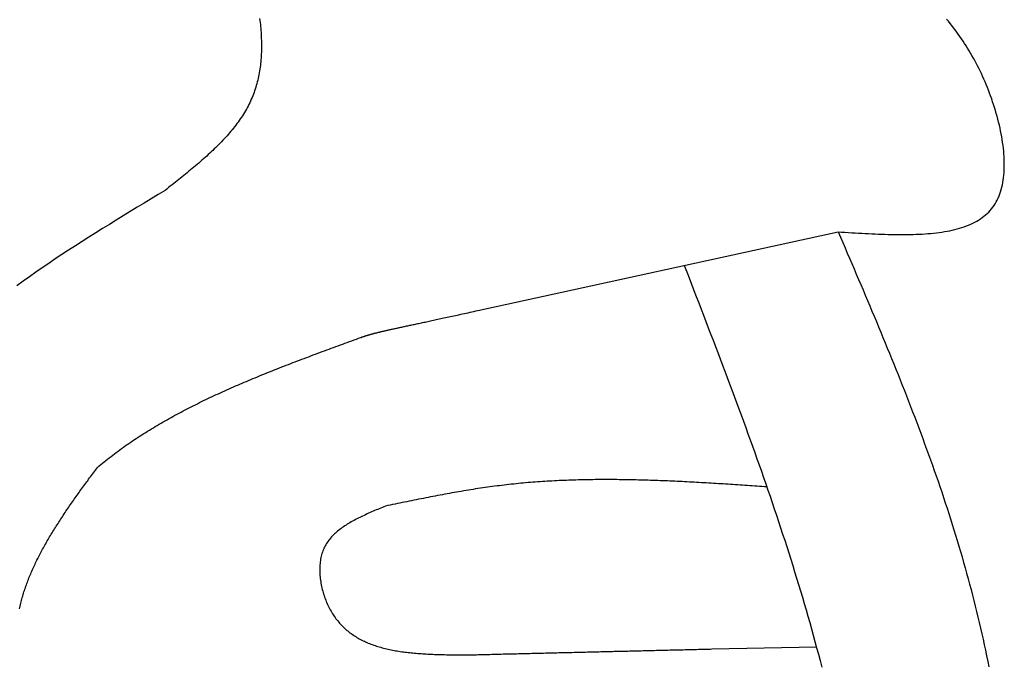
# Model space of a CAD drawing. Extents: x 562 to 7231, y 5667 to 12126.
# Tile 55 of 69: x 5613 to 5877, y 9215 to 9389. Entities that reach past the tile are written whole.
import ezdxf

# ---------------------------------------------------------------- set-up
doc = ezdxf.new("R2010")
doc.units = 0
doc.layers.add('CAR', color=10, linetype='CONTINUOUS')

msp = doc.modelspace()

# ---------------------------------------------------------------- linework, layer by layer
at = {"layer": 'CAR'}
for p, q in [((5735.651, 9310.647), (5832.369, 9331.74)), ((5798.467, 9219.85), (5826.5, 9220.381))]:
    msp.add_line(p, q, dxfattribs=at)
for points in [[(5677.06, 9389.03, 0), (5677.12, 9388.48, 0), (5677.19, 9387.93, 0), (5677.25, 9387.39, 0), (5677.3, 9386.85, 0), (5677.35, 9386.31, 0), (5677.39, 9385.77, 0), (5677.43, 9385.23, 0), (5677.46, 9384.7, 0), (5677.49, 9384.17, 0), (5677.51, 9383.64, 0), (5677.53, 9383.11, 0), (5677.55, 9382.58, 0), (5677.55, 9382.05, 0), (5677.55, 9381.53, 0), (5677.55, 9381.01, 0), (5677.54, 9380.49, 0), (5677.53, 9379.97, 0), (5677.5, 9379.46, 0), (5677.48, 9378.94, 0), (5677.44, 9378.43, 0), (5677.4, 9377.92, 0), (5677.36, 9377.41, 0), (5677.31, 9376.91, 0), (5677.25, 9376.41, 0), (5677.18, 9375.9, 0), (5677.11, 9375.41, 0), (5677.04, 9374.91, 0), (5676.95, 9374.42, 0), (5676.86, 9373.92, 0), (5676.76, 9373.44, 0), (5676.66, 9372.95, 0), (5676.54, 9372.46, 0), (5676.42, 9371.98, 0), (5676.3, 9371.5, 0), (5676.16, 9371.03, 0), (5676.02, 9370.55, 0), (5675.88, 9370.08, 0), (5675.72, 9369.61, 0), (5675.56, 9369.15, 0), (5675.38, 9368.68, 0), (5675.21, 9368.22, 0), (5675.02, 9367.76, 0), (5674.82, 9367.31, 0), (5674.62, 9366.85, 0), (5674.41, 9366.4, 0), (5674.19, 9365.96, 0), (5673.96, 9365.51, 0), (5673.73, 9365.07, 0), (5673.49, 9364.63, 0), (5673.24, 9364.2, 0), (5672.98, 9363.76, 0), (5672.71, 9363.33, 0), (5672.44, 9362.9, 0), (5672.16, 9362.48, 0), (5671.87, 9362.05, 0), (5671.58, 9361.63, 0), (5671.28, 9361.21, 0), (5670.97, 9360.79, 0), (5670.66, 9360.38, 0), (5670.34, 9359.97, 0), (5670.02, 9359.56, 0), (5669.69, 9359.15, 0), (5669.35, 9358.74, 0), (5669.01, 9358.34, 0), (5668.66, 9357.94, 0), (5668.3, 9357.53, 0), (5667.94, 9357.14, 0), (5667.58, 9356.74, 0), (5667.21, 9356.34, 0), (5666.84, 9355.95, 0), (5666.46, 9355.56, 0), (5666.07, 9355.17, 0), (5665.68, 9354.78, 0), (5665.29, 9354.39, 0), (5664.89, 9354.01, 0), (5664.49, 9353.62, 0), (5664.09, 9353.24, 0), (5663.68, 9352.86, 0), (5663.27, 9352.48, 0), (5662.85, 9352.1, 0), (5662.43, 9351.72, 0), (5662.01, 9351.35, 0), (5661.58, 9350.97, 0), (5661.15, 9350.6, 0), (5660.72, 9350.22, 0), (5660.29, 9349.85, 0), (5659.85, 9349.48, 0), (5659.41, 9349.11, 0), (5658.97, 9348.74, 0), (5658.53, 9348.37, 0), (5658.08, 9348, 0), (5657.63, 9347.63, 0), (5657.18, 9347.26, 0), (5656.73, 9346.9, 0), (5656.28, 9346.53, 0), (5655.82, 9346.17, 0), (5655.37, 9345.8, 0), (5654.91, 9345.44, 0), (5654.45, 9345.07, 0), (5654, 9344.71, 0), (5653.54, 9344.34, 0), (5653.08, 9343.98, 0), (5652.62, 9343.61, 0), (5652.16, 9343.25, 0), (5651.7, 9342.89, 0)], [(5832.37, 9331.74, 0), (5833.27, 9331.68, 0), (5834.17, 9331.63, 0), (5835.08, 9331.57, 0), (5835.98, 9331.52, 0), (5836.88, 9331.47, 0), (5837.77, 9331.41, 0), (5838.67, 9331.36, 0), (5839.56, 9331.32, 0), (5840.45, 9331.27, 0), (5841.34, 9331.23, 0), (5842.23, 9331.19, 0), (5843.11, 9331.15, 0), (5843.98, 9331.12, 0), (5844.86, 9331.09, 0), (5845.72, 9331.07, 0), (5846.59, 9331.05, 0), (5847.44, 9331.03, 0), (5848.29, 9331.02, 0), (5849.14, 9331.02, 0), (5849.98, 9331.02, 0), (5850.81, 9331.03, 0), (5851.64, 9331.04, 0), (5852.46, 9331.06, 0), (5853.27, 9331.09, 0), (5854.07, 9331.12, 0), (5854.86, 9331.17, 0), (5855.65, 9331.22, 0), (5856.42, 9331.27, 0), (5857.19, 9331.34, 0), (5857.95, 9331.42, 0), (5858.69, 9331.5, 0), (5859.43, 9331.6, 0), (5860.16, 9331.7, 0), (5860.87, 9331.81, 0), (5861.58, 9331.94, 0), (5862.27, 9332.07, 0), (5862.95, 9332.22, 0), (5863.61, 9332.38, 0), (5864.27, 9332.54, 0), (5864.91, 9332.72, 0), (5865.54, 9332.92, 0), (5866.15, 9333.12, 0), (5866.75, 9333.34, 0), (5867.34, 9333.57, 0), (5867.91, 9333.81, 0), (5868.47, 9334.07, 0), (5869.01, 9334.34, 0), (5869.53, 9334.63, 0), (5870.04, 9334.93, 0), (5870.53, 9335.24, 0), (5871.01, 9335.58, 0), (5871.47, 9335.92, 0), (5871.91, 9336.28, 0), (5872.33, 9336.66, 0), (5872.74, 9337.05, 0), (5873.12, 9337.47, 0), (5873.49, 9337.89, 0), (5873.84, 9338.34, 0), (5874.17, 9338.8, 0), (5874.48, 9339.28, 0), (5874.77, 9339.78, 0), (5875.04, 9340.3, 0), (5875.29, 9340.83, 0), (5875.52, 9341.38, 0), (5875.74, 9341.94, 0), (5875.93, 9342.52, 0), (5876.11, 9343.12, 0), (5876.27, 9343.73, 0), (5876.41, 9344.35, 0), (5876.53, 9344.98, 0), (5876.64, 9345.63, 0), (5876.73, 9346.29, 0), (5876.8, 9346.96, 0), (5876.86, 9347.65, 0), (5876.9, 9348.34, 0), (5876.92, 9349.04, 0), (5876.93, 9349.75, 0), (5876.93, 9350.47, 0), (5876.9, 9351.2, 0), (5876.87, 9351.94, 0), (5876.82, 9352.68, 0), (5876.76, 9353.43, 0), (5876.68, 9354.19, 0), (5876.59, 9354.95, 0), (5876.48, 9355.72, 0), (5876.37, 9356.49, 0), (5876.24, 9357.27, 0), (5876.1, 9358.04, 0), (5875.94, 9358.83, 0), (5875.78, 9359.61, 0), (5875.6, 9360.39, 0), (5875.41, 9361.18, 0), (5875.21, 9361.97, 0), (5875, 9362.75, 0), (5874.78, 9363.54, 0), (5874.55, 9364.33, 0), (5874.31, 9365.11, 0), (5874.06, 9365.89, 0), (5873.8, 9366.67, 0), (5873.54, 9367.45, 0), (5873.26, 9368.22, 0), (5872.97, 9368.99, 0), (5872.68, 9369.75, 0), (5872.38, 9370.51, 0), (5872.07, 9371.26, 0), (5871.76, 9372.01, 0), (5871.43, 9372.75, 0), (5871.1, 9373.48, 0), (5870.77, 9374.2, 0), (5870.43, 9374.92, 0), (5870.08, 9375.63, 0), (5869.72, 9376.33, 0), (5869.36, 9377.02, 0), (5868.99, 9377.7, 0), (5868.62, 9378.38, 0), (5868.24, 9379.05, 0), (5867.86, 9379.71, 0), (5867.47, 9380.36, 0), (5867.07, 9381.01, 0), (5866.67, 9381.65, 0), (5866.27, 9382.28, 0), (5865.85, 9382.91, 0), (5865.44, 9383.53, 0), (5865.01, 9384.14, 0), (5864.59, 9384.75, 0), (5864.15, 9385.35, 0), (5863.72, 9385.94, 0), (5863.27, 9386.52, 0), (5862.82, 9387.11, 0), (5862.37, 9387.68, 0), (5861.92, 9388.25, 0), (5861.45, 9388.81, 0)], [(5651.7, 9342.89, 0), (5649.82, 9341.75, 0), (5647.94, 9340.61, 0), (5646.06, 9339.48, 0), (5644.19, 9338.34, 0), (5642.32, 9337.2, 0), (5640.45, 9336.06, 0), (5638.59, 9334.91, 0), (5636.74, 9333.77, 0), (5634.89, 9332.62, 0), (5633.05, 9331.47, 0), (5631.22, 9330.31, 0), (5629.4, 9329.15, 0), (5627.59, 9327.99, 0), (5625.79, 9326.82, 0), (5624, 9325.65, 0), (5622.22, 9324.48, 0), (5620.46, 9323.3, 0), (5618.72, 9322.11, 0), (5616.99, 9320.92, 0), (5615.28, 9319.72, 0), (5613.58, 9318.51, 0), (5611.9, 9317.3, 0)], [(5832.37, 9331.74, 0), (5832.98, 9330.33, 0), (5833.58, 9328.91, 0), (5834.19, 9327.5, 0), (5834.79, 9326.08, 0), (5835.4, 9324.67, 0), (5836, 9323.26, 0), (5836.61, 9321.84, 0), (5837.21, 9320.43, 0), (5837.81, 9319.01, 0), (5838.41, 9317.6, 0), (5839.01, 9316.18, 0), (5839.61, 9314.77, 0), (5840.21, 9313.35, 0), (5840.81, 9311.93, 0), (5841.4, 9310.52, 0), (5842, 9309.1, 0), (5842.59, 9307.68, 0), (5843.18, 9306.27, 0), (5843.77, 9304.85, 0), (5844.36, 9303.43, 0), (5844.94, 9302.01, 0), (5845.53, 9300.59, 0), (5846.11, 9299.17, 0), (5846.69, 9297.75, 0), (5847.26, 9296.33, 0), (5847.84, 9294.91, 0), (5848.41, 9293.48, 0), (5848.98, 9292.06, 0), (5849.54, 9290.64, 0), (5850.1, 9289.21, 0), (5850.66, 9287.78, 0), (5851.22, 9286.36, 0), (5851.77, 9284.93, 0), (5852.33, 9283.5, 0), (5852.87, 9282.07, 0), (5853.42, 9280.65, 0), (5853.96, 9279.21, 0), (5854.49, 9277.78, 0), (5855.02, 9276.35, 0), (5855.55, 9274.92, 0), (5856.08, 9273.48, 0), (5856.6, 9272.05, 0), (5857.11, 9270.61, 0), (5857.63, 9269.17, 0), (5858.13, 9267.74, 0), (5858.64, 9266.3, 0), (5859.14, 9264.85, 0), (5859.63, 9263.41, 0), (5860.12, 9261.97, 0), (5860.61, 9260.53, 0), (5861.08, 9259.08, 0), (5861.56, 9257.63, 0), (5862.03, 9256.18, 0), (5862.49, 9254.73, 0), (5862.95, 9253.28, 0), (5863.4, 9251.83, 0), (5863.85, 9250.38, 0), (5864.29, 9248.92, 0), (5864.73, 9247.47, 0), (5865.16, 9246.01, 0), (5865.59, 9244.55, 0), (5866, 9243.09, 0), (5866.42, 9241.62, 0), (5866.82, 9240.16, 0), (5867.22, 9238.69, 0), (5867.62, 9237.23, 0), (5868, 9235.76, 0), (5868.38, 9234.29, 0), (5868.76, 9232.82, 0), (5869.13, 9231.34, 0), (5869.49, 9229.87, 0), (5869.85, 9228.39, 0), (5870.2, 9226.91, 0), (5870.54, 9225.43, 0), (5870.88, 9223.95, 0), (5871.22, 9222.47, 0), (5871.55, 9220.99, 0), (5871.87, 9219.5, 0), (5872.19, 9218.02, 0), (5872.5, 9216.53, 0), (5872.81, 9215.04, 0)], [(5791.04, 9322.73, 0), (5791.69, 9321.06, 0), (5792.33, 9319.39, 0), (5792.97, 9317.72, 0), (5793.62, 9316.05, 0), (5794.26, 9314.38, 0), (5794.91, 9312.71, 0), (5795.55, 9311.05, 0), (5796.19, 9309.38, 0), (5796.83, 9307.71, 0), (5797.47, 9306.04, 0), (5798.11, 9304.37, 0), (5798.75, 9302.7, 0), (5799.39, 9301.03, 0), (5800.02, 9299.36, 0), (5800.66, 9297.69, 0), (5801.29, 9296.01, 0), (5801.92, 9294.34, 0), (5802.55, 9292.67, 0), (5803.18, 9291, 0), (5803.8, 9289.33, 0), (5804.43, 9287.65, 0), (5805.05, 9285.98, 0), (5805.67, 9284.31, 0), (5806.28, 9282.63, 0), (5806.9, 9280.96, 0), (5807.51, 9279.28, 0), (5808.12, 9277.6, 0), (5808.73, 9275.93, 0), (5809.33, 9274.25, 0), (5809.93, 9272.57, 0), (5810.53, 9270.89, 0), (5811.13, 9269.21, 0), (5811.72, 9267.53, 0), (5812.31, 9265.85, 0), (5812.89, 9264.17, 0), (5813.47, 9262.49, 0), (5814.05, 9260.81, 0), (5814.62, 9259.12, 0), (5815.19, 9257.44, 0), (5815.76, 9255.76, 0), (5816.32, 9254.07, 0), (5816.88, 9252.38, 0), (5817.43, 9250.69, 0), (5817.98, 9249.01, 0), (5818.53, 9247.32, 0), (5819.07, 9245.63, 0), (5819.6, 9243.93, 0), (5820.14, 9242.24, 0), (5820.66, 9240.55, 0), (5821.18, 9238.85, 0), (5821.7, 9237.16, 0), (5822.21, 9235.46, 0), (5822.72, 9233.76, 0), (5823.22, 9232.06, 0), (5823.71, 9230.36, 0), (5824.2, 9228.66, 0), (5824.69, 9226.96, 0), (5825.17, 9225.26, 0), (5825.64, 9223.55, 0), (5826.1, 9221.85, 0), (5826.56, 9220.14, 0), (5827.02, 9218.43, 0), (5827.47, 9216.72, 0), (5827.91, 9215.01, 0)], [(5704.24, 9303.42, 0), (5704.33, 9303.45, 0), (5704.43, 9303.49, 0), (5704.52, 9303.52, 0), (5704.61, 9303.55, 0), (5704.7, 9303.59, 0), (5704.8, 9303.62, 0), (5704.89, 9303.65, 0), (5704.99, 9303.69, 0), (5705.08, 9303.72, 0), (5705.18, 9303.75, 0), (5705.28, 9303.78, 0), (5705.37, 9303.82, 0), (5705.47, 9303.85, 0), (5705.57, 9303.88, 0), (5705.67, 9303.91, 0), (5705.78, 9303.95, 0), (5705.88, 9303.98, 0), (5705.98, 9304.01, 0), (5706.09, 9304.04, 0), (5706.19, 9304.07, 0), (5706.3, 9304.11, 0), (5706.41, 9304.14, 0), (5706.52, 9304.17, 0), (5706.63, 9304.2, 0), (5706.74, 9304.24, 0), (5706.86, 9304.27, 0), (5706.98, 9304.3, 0), (5707.09, 9304.33, 0), (5707.21, 9304.37, 0), (5707.33, 9304.4, 0), (5707.46, 9304.43, 0), (5707.58, 9304.46, 0), (5707.71, 9304.5, 0), (5707.84, 9304.53, 0), (5707.97, 9304.57, 0), (5708.1, 9304.6, 0), (5708.24, 9304.63, 0), (5708.37, 9304.67, 0), (5708.51, 9304.7, 0), (5708.66, 9304.74, 0), (5708.8, 9304.77, 0), (5708.95, 9304.81, 0), (5709.1, 9304.85, 0), (5709.25, 9304.88, 0), (5709.4, 9304.92, 0), (5709.56, 9304.96, 0), (5709.72, 9304.99, 0), (5709.88, 9305.03, 0), (5710.04, 9305.07, 0), (5710.21, 9305.11, 0), (5710.38, 9305.15, 0), (5710.55, 9305.19, 0), (5710.73, 9305.23, 0), (5710.91, 9305.27, 0), (5711.09, 9305.31, 0), (5711.28, 9305.35, 0), (5711.47, 9305.4, 0), (5711.66, 9305.44, 0), (5711.85, 9305.48, 0), (5712.05, 9305.53, 0), (5712.25, 9305.57, 0), (5712.46, 9305.62, 0), (5712.67, 9305.66, 0), (5712.88, 9305.71, 0), (5713.09, 9305.76, 0), (5713.31, 9305.81, 0), (5713.54, 9305.86, 0), (5713.76, 9305.9, 0), (5713.99, 9305.96, 0), (5714.23, 9306.01, 0), (5714.47, 9306.06, 0), (5714.71, 9306.11, 0), (5714.96, 9306.16, 0), (5715.21, 9306.22, 0), (5715.46, 9306.27, 0), (5715.72, 9306.33, 0), (5715.98, 9306.39, 0), (5716.25, 9306.44, 0), (5716.52, 9306.5, 0), (5716.8, 9306.56, 0), (5717.08, 9306.62, 0), (5717.36, 9306.68, 0), (5717.65, 9306.75, 0), (5717.94, 9306.81, 0), (5718.24, 9306.87, 0), (5718.55, 9306.94, 0), (5718.85, 9307, 0), (5719.17, 9307.07, 0), (5719.48, 9307.14, 0), (5719.81, 9307.21, 0), (5720.13, 9307.28, 0), (5720.46, 9307.35, 0), (5720.8, 9307.42, 0), (5721.14, 9307.5, 0), (5721.49, 9307.57, 0), (5721.85, 9307.65, 0), (5722.2, 9307.72, 0), (5722.57, 9307.8, 0), (5722.94, 9307.88, 0), (5723.31, 9307.96, 0), (5723.69, 9308.04, 0), (5724.07, 9308.13, 0), (5724.47, 9308.21, 0), (5724.86, 9308.3, 0), (5725.26, 9308.38, 0), (5725.67, 9308.47, 0), (5726.08, 9308.56, 0), (5726.5, 9308.65, 0), (5726.93, 9308.74, 0), (5727.36, 9308.84, 0), (5727.8, 9308.93, 0), (5728.24, 9309.03, 0), (5728.69, 9309.13, 0), (5729.15, 9309.22, 0), (5729.61, 9309.33, 0), (5730.08, 9309.43, 0), (5730.55, 9309.53, 0), (5731.03, 9309.64, 0), (5731.52, 9309.74, 0), (5732.01, 9309.85, 0), (5732.51, 9309.96, 0), (5733.02, 9310.07, 0), (5733.53, 9310.18, 0), (5734.05, 9310.3, 0), (5734.58, 9310.41, 0), (5735.11, 9310.53, 0), (5735.65, 9310.65, 0)], [(5633.51, 9268.57, 0), (5633.96, 9268.95, 0), (5634.41, 9269.32, 0), (5634.87, 9269.69, 0), (5635.32, 9270.06, 0), (5635.78, 9270.43, 0), (5636.25, 9270.8, 0), (5636.71, 9271.16, 0), (5637.18, 9271.52, 0), (5637.64, 9271.88, 0), (5638.12, 9272.24, 0), (5638.59, 9272.59, 0), (5639.07, 9272.94, 0), (5639.54, 9273.29, 0), (5640.02, 9273.64, 0), (5640.51, 9273.98, 0), (5640.99, 9274.33, 0), (5641.48, 9274.67, 0), (5641.97, 9275, 0), (5642.46, 9275.34, 0), (5642.96, 9275.68, 0), (5643.45, 9276.01, 0), (5643.95, 9276.34, 0), (5644.45, 9276.67, 0), (5644.95, 9276.99, 0), (5645.46, 9277.32, 0), (5645.97, 9277.64, 0), (5646.47, 9277.96, 0), (5646.99, 9278.28, 0), (5647.5, 9278.59, 0), (5648.01, 9278.91, 0), (5648.53, 9279.22, 0), (5649.05, 9279.53, 0), (5649.57, 9279.84, 0), (5650.09, 9280.15, 0), (5650.62, 9280.45, 0), (5651.14, 9280.75, 0), (5651.67, 9281.06, 0), (5652.2, 9281.36, 0), (5652.73, 9281.65, 0), (5653.27, 9281.95, 0), (5653.8, 9282.25, 0), (5654.34, 9282.54, 0), (5654.88, 9282.83, 0), (5655.42, 9283.12, 0), (5655.96, 9283.41, 0), (5656.51, 9283.7, 0), (5657.05, 9283.98, 0), (5657.6, 9284.26, 0), (5658.15, 9284.55, 0), (5658.7, 9284.83, 0), (5659.25, 9285.11, 0), (5659.8, 9285.38, 0), (5660.36, 9285.66, 0), (5660.92, 9285.93, 0), (5661.47, 9286.21, 0), (5662.03, 9286.48, 0), (5662.6, 9286.75, 0), (5663.16, 9287.02, 0), (5663.72, 9287.29, 0), (5664.29, 9287.55, 0), (5664.85, 9287.82, 0), (5665.42, 9288.08, 0), (5665.99, 9288.34, 0), (5666.56, 9288.61, 0), (5667.13, 9288.87, 0), (5667.71, 9289.12, 0), (5668.28, 9289.38, 0), (5668.86, 9289.64, 0), (5669.43, 9289.89, 0), (5670.01, 9290.15, 0), (5670.59, 9290.4, 0), (5671.17, 9290.65, 0), (5671.75, 9290.9, 0), (5672.33, 9291.15, 0), (5672.92, 9291.4, 0), (5673.5, 9291.65, 0), (5674.09, 9291.9, 0), (5674.67, 9292.14, 0), (5675.26, 9292.39, 0), (5675.85, 9292.63, 0), (5676.44, 9292.88, 0), (5677.03, 9293.12, 0), (5677.62, 9293.36, 0), (5678.21, 9293.6, 0), (5678.81, 9293.84, 0), (5679.4, 9294.08, 0), (5680, 9294.32, 0), (5680.59, 9294.56, 0), (5681.19, 9294.79, 0), (5681.79, 9295.03, 0), (5682.38, 9295.26, 0), (5682.98, 9295.5, 0), (5683.58, 9295.73, 0), (5684.18, 9295.97, 0), (5684.78, 9296.2, 0), (5685.39, 9296.43, 0), (5685.99, 9296.66, 0), (5686.59, 9296.89, 0), (5687.19, 9297.12, 0), (5687.8, 9297.35, 0), (5688.4, 9297.58, 0), (5689.01, 9297.81, 0), (5689.61, 9298.04, 0), (5690.22, 9298.26, 0), (5690.82, 9298.49, 0), (5691.43, 9298.72, 0), (5692.04, 9298.94, 0), (5692.65, 9299.17, 0), (5693.25, 9299.4, 0), (5693.86, 9299.62, 0), (5694.47, 9299.85, 0), (5695.08, 9300.07, 0), (5695.69, 9300.3, 0), (5696.3, 9300.52, 0), (5696.91, 9300.74, 0), (5697.52, 9300.97, 0), (5698.13, 9301.19, 0), (5698.74, 9301.41, 0), (5699.35, 9301.64, 0), (5699.96, 9301.86, 0), (5700.57, 9302.08, 0), (5701.19, 9302.3, 0), (5701.8, 9302.53, 0), (5702.41, 9302.75, 0), (5703.02, 9302.97, 0), (5703.63, 9303.19, 0), (5704.24, 9303.42, 0)], [(5612.62, 9230.61, 0), (5612.7, 9230.99, 0), (5612.78, 9231.37, 0), (5612.87, 9231.75, 0), (5612.96, 9232.13, 0), (5613.06, 9232.51, 0), (5613.16, 9232.89, 0), (5613.26, 9233.27, 0), (5613.36, 9233.65, 0), (5613.47, 9234.03, 0), (5613.58, 9234.41, 0), (5613.69, 9234.78, 0), (5613.81, 9235.16, 0), (5613.93, 9235.54, 0), (5614.06, 9235.91, 0), (5614.18, 9236.29, 0), (5614.31, 9236.66, 0), (5614.44, 9237.04, 0), (5614.58, 9237.41, 0), (5614.72, 9237.79, 0), (5614.86, 9238.16, 0), (5615, 9238.53, 0), (5615.15, 9238.9, 0), (5615.3, 9239.28, 0), (5615.45, 9239.65, 0), (5615.61, 9240.02, 0), (5615.77, 9240.39, 0), (5615.93, 9240.76, 0), (5616.09, 9241.13, 0), (5616.25, 9241.5, 0), (5616.42, 9241.87, 0), (5616.59, 9242.24, 0), (5616.77, 9242.61, 0), (5616.94, 9242.98, 0), (5617.12, 9243.35, 0), (5617.3, 9243.71, 0), (5617.48, 9244.08, 0), (5617.67, 9244.45, 0), (5617.85, 9244.82, 0), (5618.04, 9245.18, 0), (5618.24, 9245.55, 0), (5618.43, 9245.91, 0), (5618.62, 9246.28, 0), (5618.82, 9246.65, 0), (5619.02, 9247.01, 0), (5619.22, 9247.38, 0), (5619.43, 9247.74, 0), (5619.63, 9248.1, 0), (5619.84, 9248.47, 0), (5620.05, 9248.83, 0), (5620.26, 9249.2, 0), (5620.48, 9249.56, 0), (5620.69, 9249.92, 0), (5620.91, 9250.29, 0), (5621.13, 9250.65, 0), (5621.35, 9251.01, 0), (5621.57, 9251.37, 0), (5621.79, 9251.73, 0), (5622.02, 9252.1, 0), (5622.25, 9252.46, 0), (5622.47, 9252.82, 0), (5622.7, 9253.18, 0), (5622.94, 9253.54, 0), (5623.17, 9253.9, 0), (5623.4, 9254.26, 0), (5623.64, 9254.62, 0), (5623.87, 9254.98, 0), (5624.11, 9255.34, 0), (5624.35, 9255.7, 0), (5624.59, 9256.06, 0), (5624.83, 9256.42, 0), (5625.08, 9256.78, 0), (5625.32, 9257.14, 0), (5625.57, 9257.5, 0), (5625.81, 9257.85, 0), (5626.06, 9258.21, 0), (5626.31, 9258.57, 0), (5626.56, 9258.93, 0), (5626.81, 9259.29, 0), (5627.06, 9259.65, 0), (5627.31, 9260, 0), (5627.56, 9260.36, 0), (5627.81, 9260.72, 0), (5628.07, 9261.08, 0), (5628.32, 9261.43, 0), (5628.58, 9261.79, 0), (5628.83, 9262.15, 0), (5629.09, 9262.51, 0), (5629.35, 9262.86, 0), (5629.61, 9263.22, 0), (5629.86, 9263.58, 0), (5630.12, 9263.93, 0), (5630.38, 9264.29, 0), (5630.64, 9264.65, 0), (5630.9, 9265, 0), (5631.16, 9265.36, 0), (5631.42, 9265.72, 0), (5631.68, 9266.07, 0), (5631.94, 9266.43, 0), (5632.21, 9266.79, 0), (5632.47, 9267.14, 0), (5632.73, 9267.5, 0), (5632.99, 9267.86, 0), (5633.25, 9268.21, 0), (5633.51, 9268.57, 0)], [(5813.18, 9263.33, 0), (5812.53, 9263.37, 0), (5811.88, 9263.42, 0), (5811.23, 9263.46, 0), (5810.58, 9263.5, 0), (5809.93, 9263.55, 0), (5809.28, 9263.59, 0), (5808.63, 9263.64, 0), (5807.98, 9263.68, 0), (5807.33, 9263.72, 0), (5806.68, 9263.77, 0), (5806.03, 9263.81, 0), (5805.38, 9263.85, 0), (5804.73, 9263.9, 0), (5804.08, 9263.94, 0), (5803.43, 9263.98, 0), (5802.78, 9264.02, 0), (5802.13, 9264.07, 0), (5801.48, 9264.11, 0), (5800.83, 9264.15, 0), (5800.18, 9264.19, 0), (5799.53, 9264.23, 0), (5798.88, 9264.27, 0), (5798.23, 9264.31, 0), (5797.58, 9264.35, 0), (5796.93, 9264.38, 0), (5796.28, 9264.42, 0), (5795.63, 9264.46, 0), (5794.98, 9264.5, 0), (5794.34, 9264.53, 0), (5793.69, 9264.57, 0), (5793.04, 9264.6, 0), (5792.39, 9264.64, 0), (5791.74, 9264.67, 0), (5791.09, 9264.7, 0), (5790.44, 9264.74, 0), (5789.79, 9264.77, 0), (5789.14, 9264.8, 0), (5788.49, 9264.83, 0), (5787.84, 9264.86, 0), (5787.19, 9264.89, 0), (5786.55, 9264.92, 0), (5785.9, 9264.94, 0), (5785.25, 9264.97, 0), (5784.6, 9264.99, 0), (5783.95, 9265.02, 0), (5783.3, 9265.04, 0), (5782.65, 9265.06, 0), (5782.01, 9265.09, 0), (5781.36, 9265.11, 0), (5780.71, 9265.13, 0), (5780.06, 9265.15, 0), (5779.41, 9265.16, 0), (5778.77, 9265.18, 0), (5778.12, 9265.2, 0), (5777.47, 9265.21, 0), (5776.82, 9265.22, 0), (5776.18, 9265.24, 0), (5775.53, 9265.25, 0), (5774.88, 9265.26, 0), (5774.23, 9265.27, 0), (5773.59, 9265.27, 0), (5772.94, 9265.28, 0), (5772.29, 9265.28, 0), (5771.65, 9265.29, 0), (5771, 9265.29, 0), (5770.35, 9265.29, 0), (5769.71, 9265.29, 0), (5769.06, 9265.29, 0), (5768.42, 9265.29, 0), (5767.77, 9265.28, 0), (5767.12, 9265.28, 0), (5766.48, 9265.27, 0), (5765.83, 9265.26, 0), (5765.19, 9265.25, 0), (5764.54, 9265.24, 0), (5763.9, 9265.23, 0), (5763.25, 9265.21, 0), (5762.61, 9265.2, 0), (5761.96, 9265.18, 0), (5761.32, 9265.16, 0), (5760.67, 9265.14, 0), (5760.03, 9265.12, 0), (5759.38, 9265.09, 0), (5758.74, 9265.07, 0), (5758.09, 9265.04, 0), (5757.45, 9265.01, 0), (5756.81, 9264.98, 0), (5756.16, 9264.95, 0), (5755.52, 9264.91, 0), (5754.88, 9264.88, 0), (5754.23, 9264.84, 0), (5753.59, 9264.8, 0), (5752.95, 9264.76, 0), (5752.31, 9264.71, 0), (5751.66, 9264.67, 0), (5751.02, 9264.62, 0), (5750.38, 9264.57, 0), (5749.74, 9264.52, 0), (5749.09, 9264.47, 0), (5748.45, 9264.41, 0), (5747.81, 9264.35, 0), (5747.17, 9264.29, 0), (5746.53, 9264.23, 0), (5745.89, 9264.17, 0), (5745.25, 9264.1, 0), (5744.61, 9264.04, 0), (5743.97, 9263.97, 0), (5743.33, 9263.89, 0), (5742.69, 9263.82, 0), (5742.05, 9263.74, 0), (5741.41, 9263.66, 0), (5740.77, 9263.58, 0), (5740.13, 9263.5, 0), (5739.49, 9263.42, 0), (5738.85, 9263.33, 0), (5738.21, 9263.24, 0), (5737.57, 9263.15, 0), (5736.93, 9263.06, 0), (5736.3, 9262.96, 0), (5735.66, 9262.87, 0), (5735.02, 9262.77, 0), (5734.38, 9262.67, 0), (5733.74, 9262.57, 0), (5733.11, 9262.46, 0), (5732.47, 9262.36, 0), (5731.83, 9262.25, 0), (5731.19, 9262.14, 0), (5730.56, 9262.04, 0), (5729.92, 9261.92, 0), (5729.28, 9261.81, 0), (5728.65, 9261.7, 0), (5728.01, 9261.58, 0), (5727.37, 9261.47, 0), (5726.74, 9261.35, 0), (5726.1, 9261.23, 0), (5725.47, 9261.11, 0), (5724.83, 9260.99, 0), (5724.19, 9260.87, 0), (5723.56, 9260.75, 0), (5722.92, 9260.63, 0), (5722.29, 9260.5, 0), (5721.65, 9260.38, 0), (5721.01, 9260.25, 0), (5720.38, 9260.13, 0), (5719.74, 9260, 0), (5719.11, 9259.87, 0), (5718.47, 9259.75, 0), (5717.84, 9259.62, 0), (5717.2, 9259.49, 0), (5716.57, 9259.36, 0), (5715.93, 9259.23, 0), (5715.3, 9259.1, 0), (5714.66, 9258.97, 0), (5714.03, 9258.84, 0), (5713.39, 9258.7, 0), (5712.76, 9258.57, 0), (5712.12, 9258.44, 0), (5711.49, 9258.31, 0), (5710.85, 9258.18, 0)], [(5710.85, 9258.18, 0), (5710.43, 9258.01, 0), (5710.01, 9257.83, 0), (5709.6, 9257.66, 0), (5709.18, 9257.49, 0), (5708.76, 9257.31, 0), (5708.35, 9257.14, 0), (5707.93, 9256.96, 0), (5707.52, 9256.79, 0), (5707.11, 9256.61, 0), (5706.7, 9256.43, 0), (5706.29, 9256.25, 0), (5705.89, 9256.07, 0), (5705.49, 9255.88, 0), (5705.09, 9255.7, 0), (5704.69, 9255.51, 0), (5704.3, 9255.33, 0), (5703.91, 9255.14, 0), (5703.52, 9254.94, 0), (5703.14, 9254.75, 0), (5702.76, 9254.55, 0), (5702.39, 9254.35, 0), (5702.02, 9254.15, 0), (5701.65, 9253.94, 0), (5701.29, 9253.73, 0), (5700.94, 9253.52, 0), (5700.59, 9253.31, 0), (5700.24, 9253.09, 0), (5699.9, 9252.87, 0), (5699.57, 9252.64, 0), (5699.25, 9252.41, 0), (5698.92, 9252.18, 0), (5698.61, 9251.94, 0), (5698.3, 9251.7, 0), (5698, 9251.46, 0), (5697.71, 9251.21, 0), (5697.43, 9250.95, 0), (5697.15, 9250.7, 0), (5696.88, 9250.43, 0), (5696.61, 9250.16, 0), (5696.36, 9249.89, 0), (5696.12, 9249.61, 0), (5695.88, 9249.33, 0), (5695.65, 9249.04, 0), (5695.43, 9248.74, 0), (5695.22, 9248.44, 0), (5695.02, 9248.14, 0), (5694.83, 9247.82, 0), (5694.65, 9247.51, 0), (5694.48, 9247.18, 0), (5694.32, 9246.85, 0), (5694.17, 9246.51, 0), (5694.03, 9246.17, 0), (5693.9, 9245.82, 0), (5693.79, 9245.46, 0), (5693.68, 9245.1, 0), (5693.58, 9244.73, 0), (5693.5, 9244.36, 0), (5693.42, 9243.98, 0), (5693.36, 9243.59, 0), (5693.3, 9243.21, 0), (5693.26, 9242.81, 0), (5693.22, 9242.42, 0), (5693.2, 9242.02, 0), (5693.18, 9241.61, 0), (5693.17, 9241.21, 0), (5693.17, 9240.8, 0), (5693.19, 9240.39, 0), (5693.21, 9239.98, 0), (5693.24, 9239.56, 0), (5693.27, 9239.15, 0), (5693.32, 9238.73, 0), (5693.37, 9238.31, 0), (5693.44, 9237.9, 0), (5693.51, 9237.48, 0), (5693.59, 9237.06, 0), (5693.67, 9236.64, 0), (5693.77, 9236.23, 0), (5693.87, 9235.81, 0), (5693.98, 9235.4, 0), (5694.1, 9234.99, 0), (5694.22, 9234.58, 0), (5694.36, 9234.18, 0), (5694.49, 9233.77, 0), (5694.64, 9233.37, 0), (5694.79, 9232.98, 0), (5694.95, 9232.58, 0), (5695.11, 9232.2, 0), (5695.29, 9231.81, 0), (5695.46, 9231.43, 0), (5695.65, 9231.06, 0), (5695.84, 9230.69, 0), (5696.03, 9230.33, 0), (5696.23, 9229.97, 0), (5696.44, 9229.62, 0), (5696.65, 9229.27, 0), (5696.87, 9228.94, 0), (5697.09, 9228.61, 0), (5697.31, 9228.28, 0), (5697.55, 9227.97, 0), (5697.78, 9227.66, 0), (5698.03, 9227.36, 0), (5698.27, 9227.06, 0), (5698.52, 9226.77, 0), (5698.78, 9226.49, 0), (5699.04, 9226.21, 0), (5699.31, 9225.94, 0), (5699.58, 9225.68, 0), (5699.85, 9225.42, 0), (5700.13, 9225.17, 0), (5700.41, 9224.92, 0), (5700.7, 9224.68, 0), (5701, 9224.45, 0), (5701.29, 9224.22, 0), (5701.59, 9224, 0), (5701.9, 9223.78, 0), (5702.21, 9223.57, 0), (5702.52, 9223.36, 0), (5702.84, 9223.16, 0), (5703.16, 9222.97, 0), (5703.48, 9222.78, 0), (5703.81, 9222.59, 0), (5704.15, 9222.41, 0), (5704.48, 9222.24, 0), (5704.82, 9222.07, 0), (5705.17, 9221.91, 0), (5705.51, 9221.75, 0), (5705.87, 9221.59, 0), (5706.22, 9221.44, 0), (5706.58, 9221.3, 0), (5706.94, 9221.16, 0), (5707.3, 9221.02, 0), (5707.67, 9220.89, 0), (5708.04, 9220.76, 0), (5708.42, 9220.64, 0), (5708.79, 9220.52, 0), (5709.17, 9220.4, 0), (5709.56, 9220.29, 0), (5709.94, 9220.19, 0), (5710.33, 9220.08, 0), (5710.72, 9219.98, 0), (5711.12, 9219.89, 0), (5711.52, 9219.8, 0), (5711.92, 9219.71, 0), (5712.32, 9219.62, 0), (5712.72, 9219.54, 0), (5713.13, 9219.46, 0), (5713.54, 9219.39, 0), (5713.95, 9219.32, 0), (5714.37, 9219.25, 0), (5714.79, 9219.19, 0), (5715.2, 9219.12, 0), (5715.63, 9219.06, 0), (5716.05, 9219.01, 0), (5716.48, 9218.96, 0), (5716.9, 9218.9, 0), (5717.33, 9218.86, 0), (5717.76, 9218.81, 0), (5718.2, 9218.77, 0), (5718.63, 9218.73, 0), (5719.07, 9218.69, 0), (5719.51, 9218.65, 0), (5719.95, 9218.62, 0), (5720.39, 9218.59, 0), (5720.83, 9218.56, 0), (5721.28, 9218.53, 0), (5721.72, 9218.51, 0), (5722.17, 9218.48, 0), (5722.62, 9218.46, 0), (5723.07, 9218.44, 0), (5723.52, 9218.42, 0), (5723.97, 9218.4, 0), (5724.43, 9218.39, 0), (5724.88, 9218.37, 0), (5725.34, 9218.36, 0), (5725.79, 9218.35, 0), (5726.25, 9218.34, 0), (5726.71, 9218.33, 0), (5727.17, 9218.32, 0), (5727.62, 9218.31, 0), (5728.08, 9218.31, 0), (5728.55, 9218.3, 0), (5729.01, 9218.3, 0), (5729.47, 9218.29, 0), (5729.93, 9218.29, 0), (5730.39, 9218.29, 0), (5730.86, 9218.28, 0), (5731.32, 9218.28, 0), (5731.78, 9218.28, 0), (5732.25, 9218.28, 0), (5732.71, 9218.27, 0), (5733.17, 9218.27, 0)], [(5733.17, 9218.27, 0), (5733.69, 9218.29, 0), (5734.2, 9218.3, 0), (5734.72, 9218.31, 0), (5735.23, 9218.32, 0), (5735.74, 9218.34, 0), (5736.26, 9218.35, 0), (5736.77, 9218.36, 0), (5737.29, 9218.37, 0), (5737.8, 9218.39, 0), (5738.31, 9218.4, 0), (5738.83, 9218.41, 0), (5739.34, 9218.42, 0), (5739.86, 9218.43, 0), (5740.37, 9218.45, 0), (5740.88, 9218.46, 0), (5741.4, 9218.47, 0), (5741.91, 9218.48, 0), (5742.43, 9218.5, 0), (5742.94, 9218.51, 0), (5743.46, 9218.52, 0), (5743.97, 9218.53, 0), (5744.48, 9218.55, 0), (5745, 9218.56, 0), (5745.51, 9218.57, 0), (5746.03, 9218.58, 0), (5746.54, 9218.6, 0), (5747.05, 9218.61, 0), (5747.57, 9218.62, 0), (5748.08, 9218.63, 0), (5748.6, 9218.65, 0), (5749.11, 9218.66, 0), (5749.62, 9218.67, 0), (5750.14, 9218.68, 0), (5750.65, 9218.7, 0), (5751.17, 9218.71, 0), (5751.68, 9218.72, 0), (5752.2, 9218.73, 0), (5752.71, 9218.75, 0), (5753.22, 9218.76, 0), (5753.74, 9218.77, 0), (5754.25, 9218.78, 0), (5754.77, 9218.79, 0), (5755.28, 9218.81, 0), (5755.79, 9218.82, 0), (5756.31, 9218.83, 0), (5756.82, 9218.84, 0), (5757.34, 9218.86, 0), (5757.85, 9218.87, 0), (5758.37, 9218.88, 0), (5758.88, 9218.89, 0), (5759.39, 9218.91, 0), (5759.91, 9218.92, 0), (5760.42, 9218.93, 0), (5760.94, 9218.94, 0), (5761.45, 9218.96, 0), (5761.96, 9218.97, 0), (5762.48, 9218.98, 0), (5762.99, 9218.99, 0), (5763.51, 9219.01, 0), (5764.02, 9219.02, 0), (5764.53, 9219.03, 0), (5765.05, 9219.04, 0), (5765.56, 9219.06, 0), (5766.08, 9219.07, 0), (5766.59, 9219.08, 0), (5767.11, 9219.09, 0), (5767.62, 9219.11, 0), (5768.13, 9219.12, 0), (5768.65, 9219.13, 0), (5769.16, 9219.14, 0), (5769.68, 9219.15, 0), (5770.19, 9219.17, 0), (5770.7, 9219.18, 0), (5771.22, 9219.19, 0), (5771.73, 9219.2, 0), (5772.25, 9219.22, 0), (5772.76, 9219.23, 0), (5773.27, 9219.24, 0), (5773.79, 9219.25, 0), (5774.3, 9219.27, 0), (5774.82, 9219.28, 0), (5775.33, 9219.29, 0), (5775.85, 9219.3, 0), (5776.36, 9219.32, 0), (5776.87, 9219.33, 0), (5777.39, 9219.34, 0), (5777.9, 9219.35, 0), (5778.42, 9219.37, 0), (5778.93, 9219.38, 0), (5779.44, 9219.39, 0), (5779.96, 9219.4, 0), (5780.47, 9219.42, 0), (5780.99, 9219.43, 0), (5781.5, 9219.44, 0), (5782.02, 9219.45, 0), (5782.53, 9219.47, 0), (5783.04, 9219.48, 0), (5783.56, 9219.49, 0), (5784.07, 9219.5, 0), (5784.59, 9219.51, 0), (5785.1, 9219.53, 0), (5785.61, 9219.54, 0), (5786.13, 9219.55, 0), (5786.64, 9219.56, 0), (5787.16, 9219.58, 0), (5787.67, 9219.59, 0), (5788.18, 9219.6, 0), (5788.7, 9219.61, 0), (5789.21, 9219.63, 0), (5789.73, 9219.64, 0), (5790.24, 9219.65, 0), (5790.76, 9219.66, 0), (5791.27, 9219.68, 0), (5791.78, 9219.69, 0), (5792.3, 9219.7, 0), (5792.81, 9219.71, 0), (5793.33, 9219.73, 0), (5793.84, 9219.74, 0), (5794.35, 9219.75, 0), (5794.87, 9219.76, 0), (5795.38, 9219.78, 0), (5795.9, 9219.79, 0), (5796.41, 9219.8, 0), (5796.92, 9219.81, 0), (5797.44, 9219.83, 0), (5797.95, 9219.84, 0), (5798.47, 9219.85, 0)]]:
    msp.add_polyline3d(points, dxfattribs=at)

doc.saveas('drawing.dxf')
